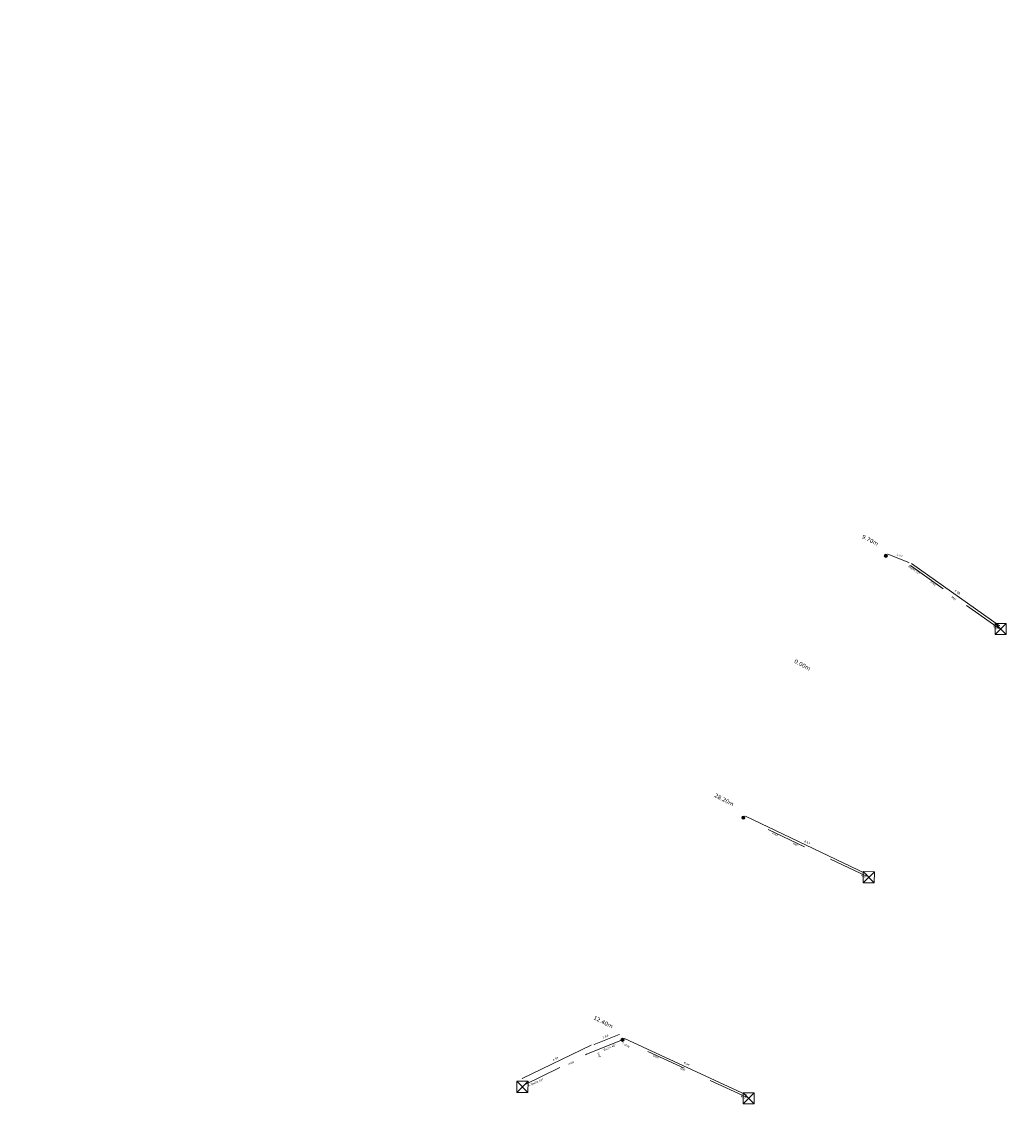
# Model space of a CAD drawing. Header units: inches. Extents: x 0 to 191500, y 0 to 342750.
# Tile 102 of 256: x 186874 to 186936, y 330959 to 331027. Entities that reach past the tile are written whole.
import ezdxf

# ---------------------------------------------------------------- set-up
doc = ezdxf.new("R2010")
doc.units = ezdxf.units.IN
doc.header["$MEASUREMENT"] = 0
doc.linetypes.add('RI-HWA_KOLKAANSLUITING', pattern=[4.3, 2.5, -1.8])
doc.layers.get('0').update_dxf_attribs({"lineweight": 20})
for name, color, linetype, lineweight in [('ECW', 150, 'Continuous', 20), ('N-WE-RI-HWA-MAATVOERING-T25', 151, 'Continuous', 20), ('N-WE-RI-HWA_KOLK-S', 150, 'Continuous', 20), ('N-WE-RI-HWA_KOLKAANSLUITING_PVC_160-G', 150, 'RI-HWA_KOLKAANSLUITING', 20), ('N-WE-RI-INLAAT', 7, 'Continuous', 20), ('Tekst algemeen', 7, 'Continuous', 20)]:
    doc.layers.add(name, color=color, linetype=linetype, lineweight=lineweight)
doc.styles.add('CT_m_1_100_2.5mm', font='verdana.ttf', dxfattribs={"height": 0.25})
doc.styles.add('CT_m_1_50_2.5mm', font='verdana.ttf', dxfattribs={"height": 0.125})
picture_1 = doc.add_image_def('image1.ecw', size_in_pixel=(220000, 285000))

# ---------------------------------------------------------------- blocks, each defined once
blk = doc.blocks.new('A$C2C270354')
h = blk.add_hatch(color=256)
h.dxf.hatch_style = 1
edge = h.paths.add_edge_path()
edge.add_arc((0, 0), 0.1, 0, 360)
blk.add_circle((0, 0), 0.1)

msp = doc.modelspace()

# ---------------------------------------------------------------- linework, layer by layer
at = {"layer": 'N-WE-RI-HWA-MAATVOERING-T25'}
for p, q in [((186929.53551, 330993.0528), (186928.21048, 330993.56809)), ((186935.20061, 330989.08672), (186929.70209, 330992.97413)), ((186919.30956, 330977.19247), (186926.86913, 330973.57743)), ((186911.41344, 330963.55206), (186909.84627, 330962.92208)), ((186911.75136, 330963.29648), (186919.36426, 330959.77562)), ((186905.36036, 330960.80692), (186909.66982, 330962.88251))]:
    msp.add_line(p, q, dxfattribs=at)
for points in [[(186928.21501, 330993.57974), (186928.20595, 330993.55644), (186928.14058, 330993.59527)], [(186929.54004, 330993.06445), (186929.53098, 330993.04115), (186929.60541, 330993.02562)], [(186929.70931, 330992.98434), (186929.69487, 330992.96392), (186929.64085, 330993.01743)], [(186935.20782, 330989.09693), (186935.19339, 330989.07652), (186935.26185, 330989.04343)], [(186919.31495, 330977.20374), (186919.30417, 330977.18119), (186919.2419, 330977.22482)], [(186926.87453, 330973.58871), (186926.86374, 330973.56615), (186926.93679, 330973.54507)], [(186911.40878, 330963.56366), (186911.41811, 330963.54046), (186911.48303, 330963.58003)], [(186911.75661, 330963.30782), (186911.74612, 330963.28513), (186911.68329, 330963.32796)], [(186909.6644, 330962.89377), (186909.67525, 330962.87125), (186909.73739, 330962.91505)], [(186909.8416, 330962.93368), (186909.85093, 330962.91048), (186909.77668, 330962.89411)], [(186905.35494, 330960.81819), (186905.36578, 330960.79566), (186905.29279, 330960.77438)], [(186919.36951, 330959.78697), (186919.35902, 330959.76428), (186919.43234, 330959.74414)]]:
    msp.add_solid(points, dxfattribs=at)
at = {"layer": 'N-WE-RI-HWA_KOLK-S'}
for p, q in [((186934.92358, 330989.24058), (186934.92208, 330988.54413)), ((186934.92208, 330988.54413), (186935.62003, 330989.23908)), ((186934.92358, 330989.24058), (186935.61853, 330988.54263)), ((186935.62003, 330989.23908), (186934.92358, 330989.24058)), ((186935.61853, 330988.54263), (186935.62003, 330989.23908)), ((186934.92208, 330988.54413), (186935.61853, 330988.54263)), ((186926.67458, 330973.72358), (186926.67308, 330973.02713)), ((186926.67308, 330973.02713), (186927.37103, 330973.72208)), ((186926.67458, 330973.72358), (186927.36953, 330973.02563)), ((186927.37103, 330973.72208), (186926.67458, 330973.72358)), ((186927.36953, 330973.02563), (186927.37103, 330973.72208)), ((186926.67308, 330973.02713), (186927.36953, 330973.02563)), ((186905.02289, 330960.62867), (186905.02139, 330959.93222)), ((186905.02139, 330959.93222), (186905.71934, 330960.62717)), ((186905.02289, 330960.62867), (186905.71784, 330959.93072)), ((186905.71934, 330960.62717), (186905.02289, 330960.62867)), ((186905.71784, 330959.93072), (186905.71934, 330960.62717)), ((186905.02139, 330959.93222), (186905.71784, 330959.93072)), ((186919.16249, 330959.90482), (186919.161, 330959.20837)), ((186919.161, 330959.20837), (186919.85894, 330959.90333)), ((186919.16249, 330959.90482), (186919.85745, 330959.20687)), ((186919.85894, 330959.90333), (186919.16249, 330959.90482)), ((186919.85745, 330959.20687), (186919.85894, 330959.90333)), ((186919.161, 330959.20837), (186919.85745, 330959.20687))]:
    msp.add_line(p, q, dxfattribs=at)
at = {"layer": 'N-WE-RI-HWA_KOLKAANSLUITING_PVC_160-G', "flags": 128}
for points in [[(186935.176, 330988.922), (186929.555, 330992.896), (186928.09017, 330993.46566)], [(186926.88444, 330973.43478), (186919.18063, 330977.0967)], [(186905.46021, 330960.37746), (186909.38112, 330962.30936), (186911.63036, 330963.21352)], [(186919.37941, 330959.6297), (186911.63036, 330963.21352)]]:
    msp.add_lwpolyline(points, dxfattribs=at)

# ---------------------------------------------------------------- block references
at = {"layer": 'N-WE-RI-INLAAT', "rotation": 0.06357443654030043}
for p in [(186928.09017, 330993.46566), (186919.18063, 330977.0967), (186911.63036, 330963.21352)]:
    msp.add_blockref('A$C2C270354', p, dxfattribs=at)

# ---------------------------------------------------------------- texts
at = {"layer": 'N-WE-RI-HWA-MAATVOERING-T25', "char_height": 0.25, "attachment_point": 1, "style": 'CT_m_1_100_2.5mm'}
for s, insert, rotation in [('9.70m', (186926.679, 330994.80521), 332.5650411), ('0.00m', (186922.45443, 330987.02279), 330.8161722), ('28.20m', (186917.45484, 330978.63305), 332.5650411), ('12.40m', (186909.89369, 330964.73757), 332.97231)]:
    msp.add_mtext_dynamic_manual_height_columns(s, width=2.0344691, gutter_width=0.25, heights=[0], dxfattribs=dict(at, insert=insert, rotation=rotation))
at = {"layer": 'N-WE-RI-HWA-MAATVOERING-T25', "char_height": 0.125, "attachment_point": 5, "style": 'CT_m_1_50_2.5mm'}
for s, insert, rotation in [('\\A1;1.57', (186928.94259, 330993.48942), 338.7494945), ('\\A1;6.88', (186932.56453, 330991.19052), 324.7400087), ('\\A1;8.53', (186923.17393, 330975.56183), 334.4425696), ('\\A1;1.84', (186910.55673, 330963.41898), 21.8993557), ('\\A1;4.93', (186907.43034, 330962.02068), 25.7170733), ('\\A1;8.54', (186915.64011, 330961.714), 335.1801457)]:
    msp.add_mtext(s, dxfattribs=dict(at, insert=insert, rotation=rotation))
at = {"layer": 'Tekst algemeen', "attachment_point": 1, "style": 'CT_m_1_50_2.5mm'}
for s, width, insert, char_height, rotation in [('Bocht 15%%D', 0.9809512, (186929.55095, 330992.87871), 0.125, 324.3961858), ('%%C160', 0.7120247, (186930.91723, 330991.87933), 0.1, 324.1300568), ('Mof', 0.9809512, (186932.24469, 330990.9552), 0.125, 324.267022), ('Mof', 0.9809512, (186934.82807, 330989.10133), 0.125, 333.9506083), ('%%C160', 0.7120247, (186921.0112, 330976.18537), 0.1, 334.3510647), ('Mof', 0.9809512, (186922.3194, 330975.56463), 0.125, 333.9506083), ('Mof', 0.9809512, (186926.57004, 330973.56627), 0.125, 333.9506083), ('T stuk', 1.3790516, (186911.63084, 330963.06617), 0.125, 332.7503284), ('Mof', 0.9809512, (186910.15538, 330962.43687), 0.125, 291.567014), ('Bocht 45%%D', 1.3790516, (186910.42564, 330962.62807), 0.125, 23.5930846), ('%%C160', 0.7120247, (186908.23279, 330961.7297), 0.1, 24.4899334), ('%%C160', 0.7120247, (186913.56962, 330962.28743), 0.1, 334.3510647), ('Mof', 0.9809512, (186915.27668, 330961.49598), 0.125, 333.9506083), ('2x bocht 45%%D', 1.3790516, (186905.63775, 330960.36728), 0.125, 23.5930846), ('Mof', 0.9809512, (186919.06169, 330959.75312), 0.125, 334.087836)]:
    msp.add_mtext_dynamic_manual_height_columns(s, width=width, gutter_width=0.25, heights=[0], dxfattribs=dict(at, insert=insert, char_height=char_height, rotation=rotation))

# ---------------------------------------------------------------- pictures from other files: only their frames are drawn
at = {"layer": 'ECW'}
image = msp.add_image(picture_1, insert=(180500, 328500), size_in_units=(11000, 14250), dxfattribs=at)
image.dxf.flags = 7

doc.saveas('drawing.dxf')
